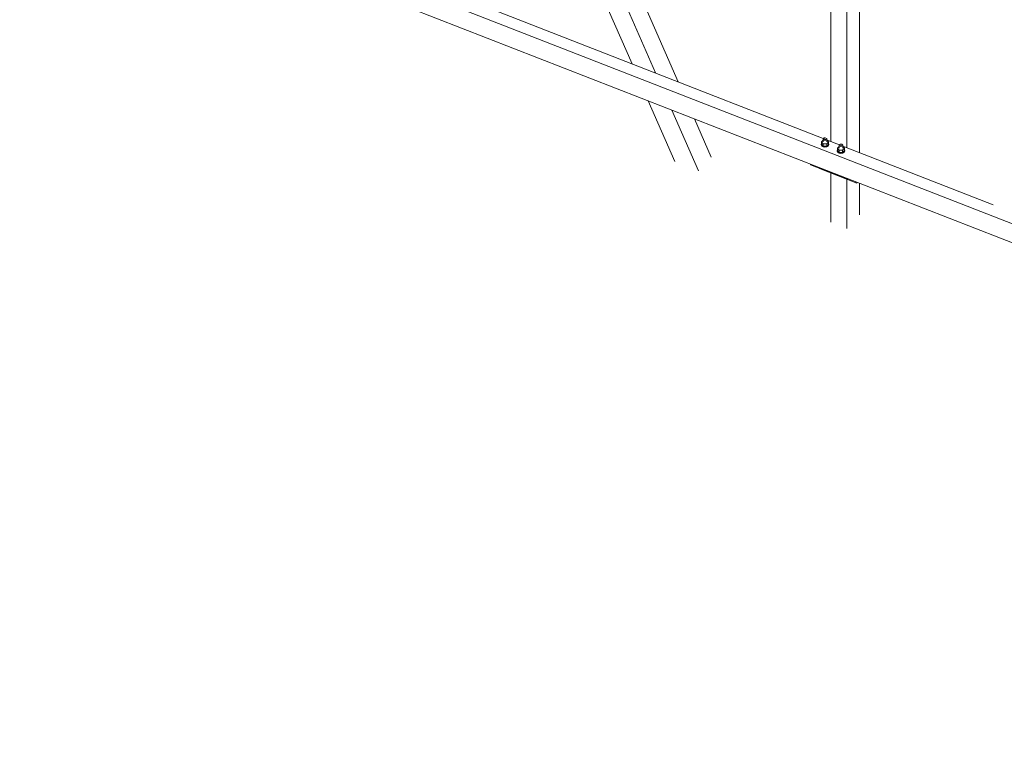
# Model space of a CAD drawing. Header units: millimetres. Extents: x -681 to 506, y -45 to 794.
# Tile 43 of 256: x -450 to -415, y 259 to 286. Entities that reach past the tile are written whole.
import ezdxf

# ---------------------------------------------------------------- set-up
doc = ezdxf.new("R2010")
doc.units = ezdxf.units.MM
doc.header["$LTSCALE"] = 0.6
doc.linetypes.add('XKITLINE00', pattern=[0])
doc.layers.add('Bolt', color=7, linetype='Continuous', lineweight=0)
doc.layers.add('Part', color=2, linetype='Continuous', lineweight=0)

msp = doc.modelspace()

# ---------------------------------------------------------------- linework, layer by layer
at = {"layer": 'Bolt', "color": 3, "linetype": 'XKITLINE00', "lineweight": 0}
for p, q in [((-421.034, 281.533), (-421, 281.538)), ((-421, 281.538), (-420.967, 281.532)), ((-421.135, 281.309), (-421.124, 281.335)), ((-421.119, 281.266), (-421.135, 281.309)), ((-421.135, 281.288), (-421.135, 281.309)), ((-421.135, 281.288), (-421.119, 281.245)), ((-421.068, 281.453), (-421.124, 281.394)), ((-421.124, 281.394), (-421.065, 281.326)), ((-421.124, 281.309), (-421.124, 281.394)), ((-421.124, 281.309), (-421.065, 281.24)), ((-421.071, 281.234), (-421.119, 281.266)), ((-421.119, 281.245), (-421.071, 281.213)), ((-421.005, 281.222), (-421.071, 281.234)), ((-421.071, 281.213), (-421.005, 281.2)), ((-421.068, 281.496), (-421.059, 281.518)), ((-421.06, 281.475), (-421.068, 281.496)), ((-421.068, 281.393), (-421.068, 281.496)), ((-420.943, 281.324), (-421.065, 281.326)), ((-421.065, 281.326), (-421.065, 281.24)), ((-421.065, 281.24), (-420.943, 281.239)), ((-421.036, 281.459), (-421.06, 281.475)), ((-421.059, 281.518), (-421.034, 281.533)), ((-421.003, 281.453), (-421.036, 281.459)), ((-420.938, 281.232), (-421.005, 281.222)), ((-421.005, 281.2), (-420.938, 281.211)), ((-420.97, 281.458), (-421.003, 281.453)), ((-420.945, 281.473), (-420.97, 281.458)), ((-420.967, 281.532), (-420.943, 281.516)), ((-420.935, 281.494), (-420.945, 281.473)), ((-420.943, 281.516), (-420.935, 281.494)), ((-420.88, 281.391), (-420.943, 281.324)), ((-420.943, 281.324), (-420.943, 281.239)), ((-420.943, 281.239), (-420.88, 281.306)), ((-420.888, 281.263), (-420.938, 281.232)), ((-420.938, 281.211), (-420.888, 281.242)), ((-420.935, 281.392), (-420.935, 281.494)), ((-420.935, 281.455), (-420.88, 281.391)), ((-420.868, 281.306), (-420.888, 281.263)), ((-420.888, 281.242), (-420.868, 281.284)), ((-420.88, 281.391), (-420.88, 281.306)), ((-420.88, 281.336), (-420.868, 281.306)), ((-420.868, 281.284), (-420.868, 281.306)), ((-420.498, 281.23), (-420.554, 281.172)), ((-420.498, 281.274), (-420.489, 281.295)), ((-420.49, 281.252), (-420.498, 281.274)), ((-420.498, 281.171), (-420.498, 281.274)), ((-420.466, 281.236), (-420.49, 281.252)), ((-420.489, 281.295), (-420.464, 281.311)), ((-420.433, 281.23), (-420.466, 281.236)), ((-420.464, 281.311), (-420.43, 281.316)), ((-420.4, 281.235), (-420.433, 281.23)), ((-420.43, 281.316), (-420.397, 281.31)), ((-420.375, 281.251), (-420.4, 281.235)), ((-420.397, 281.31), (-420.373, 281.294)), ((-420.365, 281.272), (-420.375, 281.251)), ((-420.373, 281.294), (-420.365, 281.272)), ((-420.365, 281.169), (-420.365, 281.272)), ((-420.365, 281.233), (-420.31, 281.169)), ((-420.565, 281.087), (-420.554, 281.112)), ((-420.549, 281.044), (-420.565, 281.087)), ((-420.565, 281.066), (-420.565, 281.087)), ((-420.565, 281.066), (-420.549, 281.023)), ((-420.554, 281.172), (-420.495, 281.103)), ((-420.554, 281.087), (-420.554, 281.172)), ((-420.554, 281.087), (-420.495, 281.018)), ((-420.501, 281.012), (-420.549, 281.044)), ((-420.549, 281.023), (-420.501, 280.991)), ((-420.435, 280.999), (-420.501, 281.012)), ((-420.501, 280.991), (-420.435, 280.978)), ((-420.373, 281.102), (-420.495, 281.103)), ((-420.495, 281.103), (-420.495, 281.018)), ((-420.495, 281.018), (-420.373, 281.016)), ((-420.368, 281.01), (-420.435, 280.999)), ((-420.435, 280.978), (-420.368, 280.989)), ((-420.31, 281.169), (-420.373, 281.102)), ((-420.373, 281.102), (-420.373, 281.016)), ((-420.373, 281.016), (-420.31, 281.083)), ((-420.318, 281.041), (-420.368, 281.01)), ((-420.368, 280.989), (-420.318, 281.019)), ((-420.299, 281.083), (-420.318, 281.041)), ((-420.318, 281.019), (-420.299, 281.062)), ((-420.31, 281.169), (-420.31, 281.083)), ((-420.31, 281.113), (-420.299, 281.083)), ((-420.299, 281.062), (-420.299, 281.083))]:
    msp.add_line(p, q, dxfattribs=at)
at = {"layer": 'Part', "color": 2, "linetype": 'XKITLINE00', "lineweight": 0}
for p, q in [((-427.059, 283.857), (-433.647, 298.879)), ((-427.9, 284.185), (-434.074, 298.262)), ((-426.245, 283.54), (-432.761, 298.397)), ((-449.498, 292.609), (-414.991, 279.15)), ((-366.899, 259.974), (-449.786, 292.304)), ((-366.899, 259.293), (-449.786, 291.623)), ((-420.797, 281.415), (-420.797, 287.844)), ((-420.227, 281.193), (-420.227, 287.622)), ((-419.766, 281.013), (-419.766, 287.442)), ((-426.369, 280.693), (-427.319, 282.86)), ((-425.528, 280.365), (-426.478, 282.532)), ((-425.067, 280.853), (-425.663, 282.214)), ((-421.526, 280.6), (-421.526, 280.576)), ((-421.526, 280.576), (-420.196, 280.057)), ((-421.197, 280.448), (-421.197, 280.439)), ((-421.197, 280.439), (-419.867, 279.92)), ((-420.797, 278.52), (-420.797, 280.283)), ((-420.227, 278.297), (-420.227, 280.061)), ((-420.196, 280.057), (-420.196, 280.082)), ((-420.179, 280.075), (-420.196, 280.057)), ((-419.867, 279.92), (-419.867, 279.953)), ((-419.85, 279.938), (-419.867, 279.92)), ((-419.85, 279.947), (-419.85, 279.938)), ((-419.766, 278.786), (-419.766, 279.914))]:
    msp.add_line(p, q, dxfattribs=at)

doc.saveas('drawing.dxf')
